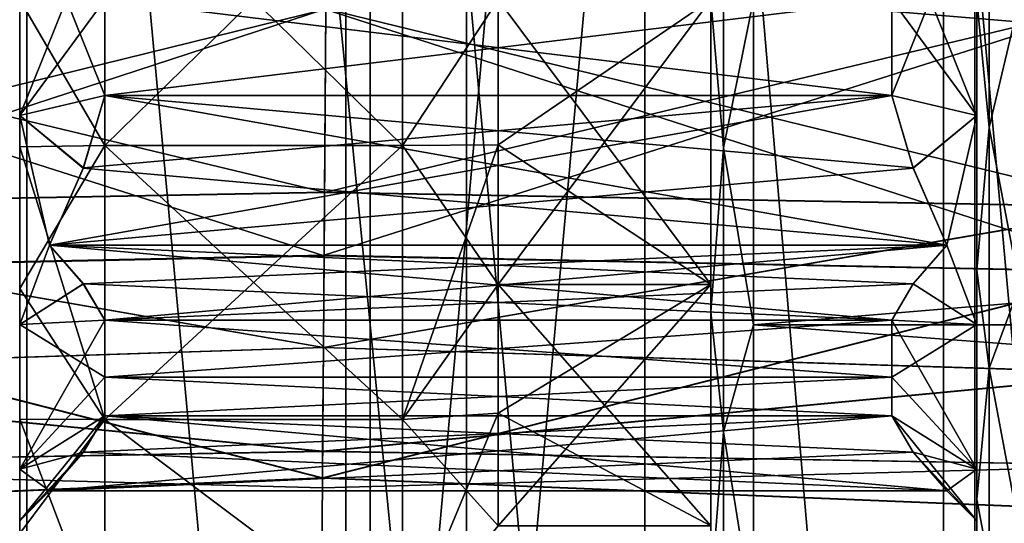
# Model space of a CAD drawing. Header units: millimetres. Extents: x -682 to 137, y -14 to 967.
# Tile 164 of 256: x -384 to -375, y 16 to 21. Entities that reach past the tile are written whole.
import ezdxf

# ---------------------------------------------------------------- set-up
doc = ezdxf.new("R2010")
doc.units = ezdxf.units.MM
doc.header["$LTSCALE"] = 65.185185
for name, color, linetype in [('3833', 7, 'CONTINUOUS'), ('3834', 7, 'CONTINUOUS'), ('3835', 7, 'CONTINUOUS'), ('3836', 7, 'CONTINUOUS'), ('3866', 7, 'CONTINUOUS'), ('3867', 7, 'CONTINUOUS'), ('3868', 7, 'CONTINUOUS'), ('3869', 7, 'CONTINUOUS'), ('3870', 7, 'CONTINUOUS'), ('3871', 7, 'CONTINUOUS'), ('3873', 7, 'CONTINUOUS'), ('3874', 7, 'CONTINUOUS'), ('3875', 7, 'CONTINUOUS'), ('3877', 7, 'CONTINUOUS'), ('3878', 7, 'CONTINUOUS'), ('3879', 7, 'CONTINUOUS'), ('3880', 7, 'CONTINUOUS'), ('3881', 7, 'CONTINUOUS'), ('3882', 7, 'CONTINUOUS'), ('3883', 7, 'CONTINUOUS'), ('3884', 7, 'CONTINUOUS'), ('3887', 7, 'CONTINUOUS'), ('3888', 7, 'CONTINUOUS'), ('3889', 7, 'CONTINUOUS'), ('3890', 7, 'CONTINUOUS'), ('3891', 7, 'CONTINUOUS'), ('3892', 7, 'CONTINUOUS'), ('3893', 7, 'CONTINUOUS'), ('3896', 7, 'CONTINUOUS'), ('3897', 7, 'CONTINUOUS'), ('3898', 7, 'CONTINUOUS'), ('3956', 7, 'CONTINUOUS'), ('3959', 7, 'CONTINUOUS'), ('3960', 7, 'CONTINUOUS'), ('3961', 7, 'CONTINUOUS'), ('4566', 7, 'CONTINUOUS'), ('4567', 7, 'CONTINUOUS')]:
    doc.layers.add(name, color=color, linetype=linetype)

msp = doc.modelspace()

# ---------------------------------------------------------------- linework, layer by layer
at = {"layer": '3833', "color": 7, "linetype": 'CONTINUOUS', "true_color": 0x96918c}
for points in [[(-380.9324, 1, -37.4223), (-387.0213, 1, -39.9444), (-387.021, 66.8, -39.9443), (-380.9324, 1, -37.4223)], [(-380.9321, 66.8, -37.4221), (-380.9324, 1, -37.4223), (-387.021, 66.8, -39.9443), (-380.9321, 66.8, -37.4221)], [(-375.313, 1, -33.9787), (-380.9324, 1, -37.4223), (-380.9321, 66.8, -37.4221), (-375.313, 1, -33.9787)], [(-375.3126, 66.8, -33.9784), (-375.313, 1, -33.9787), (-380.9321, 66.8, -37.4221), (-375.3126, 66.8, -33.9784)], [(-370.3015, 1, -29.6985), (-375.313, 1, -33.9787), (-375.3126, 66.8, -33.9784), (-370.3015, 1, -29.6985)], [(-370.3011, 66.8, -29.6981), (-370.3015, 1, -29.6985), (-375.3126, 66.8, -33.9784), (-370.3011, 66.8, -29.6981)]]:
    msp.add_3dface(points, dxfattribs=at)
at = {"layer": '3834', "color": 7, "linetype": 'CONTINUOUS', "true_color": 0x96918c}
for points in [[(-387.0213, 1, 39.9444), (-380.9324, 1, 37.4223), (-387.021, 66.8, 39.9443), (-387.0213, 1, 39.9444)], [(-387.021, 66.8, 39.9443), (-380.9324, 1, 37.4223), (-380.9321, 66.8, 37.4221), (-387.021, 66.8, 39.9443)], [(-380.9324, 1, 37.4223), (-375.313, 1, 33.9787), (-380.9321, 66.8, 37.4221), (-380.9324, 1, 37.4223)], [(-380.9321, 66.8, 37.4221), (-375.313, 1, 33.9787), (-375.3126, 66.8, 33.9784), (-380.9321, 66.8, 37.4221)], [(-375.313, 1, 33.9787), (-370.3015, 1, 29.6985), (-375.3126, 66.8, 33.9784), (-375.313, 1, 33.9787)], [(-375.3126, 66.8, 33.9784), (-370.3015, 1, 29.6985), (-370.3011, 66.8, 29.6981), (-375.3126, 66.8, 33.9784)]]:
    msp.add_3dface(points, dxfattribs=at)
at = {"layer": '3835', "color": 7, "linetype": 'CONTINUOUS', "true_color": 0x96918c}
for points in [[(-383.9322, 3, -36.6309), (-390.1804, 66.8, -38.776), (-390.1806, 3, -38.776), (-383.9322, 3, -36.6309)], [(-383.9319, 66.8, -36.6308), (-390.1804, 66.8, -38.776), (-383.9322, 3, -36.6309), (-383.9319, 66.8, -36.6308)], [(-378.1221, 3, -33.4867), (-383.9319, 66.8, -36.6308), (-383.9322, 3, -36.6309), (-378.1221, 3, -33.4867)], [(-378.1217, 66.8, -33.4864), (-383.9319, 66.8, -36.6308), (-378.1221, 3, -33.4867), (-378.1217, 66.8, -33.4864)], [(-372.9087, 3, -29.429), (-378.1217, 66.8, -33.4864), (-378.1221, 3, -33.4867), (-372.9087, 3, -29.429)], [(-372.9084, 66.8, -29.4286), (-378.1217, 66.8, -33.4864), (-372.9087, 3, -29.429), (-372.9084, 66.8, -29.4286)]]:
    msp.add_3dface(points, dxfattribs=at)
at = {"layer": '3836', "color": 7, "linetype": 'CONTINUOUS', "true_color": 0x96918c}
for points in [[(-390.1806, 3, 38.776), (-390.1804, 66.8, 38.776), (-383.9322, 3, 36.6309), (-390.1806, 3, 38.776)], [(-390.1804, 66.8, 38.776), (-383.9319, 66.8, 36.6308), (-383.9322, 3, 36.6309), (-390.1804, 66.8, 38.776)], [(-383.9322, 3, 36.6309), (-383.9319, 66.8, 36.6308), (-378.1221, 3, 33.4867), (-383.9322, 3, 36.6309)], [(-383.9319, 66.8, 36.6308), (-378.1217, 66.8, 33.4864), (-378.1221, 3, 33.4867), (-383.9319, 66.8, 36.6308)], [(-378.1221, 3, 33.4867), (-378.1217, 66.8, 33.4864), (-372.9087, 3, 29.429), (-378.1221, 3, 33.4867)], [(-378.1217, 66.8, 33.4864), (-372.9084, 66.8, 29.4286), (-372.9087, 3, 29.429), (-378.1217, 66.8, 33.4864)]]:
    msp.add_3dface(points, dxfattribs=at)
at = {"layer": '3866', "color": 7, "linetype": 'CONTINUOUS', "true_color": 0x96918c}
for points in [[(-377.1, 21, 9.9), (-377.1, 17.9407, 9.4155), (-340.4, 21, 9.9), (-377.1, 21, 9.9)], [(-340.4, 21, 9.9), (-377.1, 17.9407, 9.4155), (-340.4, 17.9407, 9.4155), (-340.4, 21, 9.9)], [(-377.1, 17.9407, 9.4155), (-377.1, 15.1809, 8.0093), (-340.4, 17.9407, 9.4155), (-377.1, 17.9407, 9.4155)], [(-340.4, 17.9407, 9.4155), (-377.1, 15.1809, 8.0093), (-340.4, 15.1809, 8.0093), (-340.4, 17.9407, 9.4155)]]:
    msp.add_3dface(points, dxfattribs=at)
at = {"layer": '3867', "color": 7, "linetype": 'CONTINUOUS', "true_color": 0x96918c}
for points in [[(-377.5, 26.5841, 7.6856), (-377.5, 21, 7), (-377.5, 15.416, 7.6856), (-377.5, 26.5841, 7.6856)], [(-377.5, 23.9356, 9.035), (-377.5, 26.5841, 7.6856), (-377.5, 15.416, 7.6856), (-377.5, 23.9356, 9.035)], [(-377.5, 15.4159, -7.6856), (-377.5, 21, -7), (-377.5, 26.584, -7.6856), (-377.5, 15.4159, -7.6856)], [(-377.5, 18.0644, -9.035), (-377.5, 15.4159, -7.6856), (-377.5, 26.584, -7.6856), (-377.5, 18.0644, -9.035)], [(-377.5, 23.9356, -9.0351), (-377.5, 18.0644, -9.035), (-377.5, 26.584, -7.6856), (-377.5, 23.9356, -9.0351)], [(-377.5, 21, -9.5), (-377.5, 18.0644, -9.035), (-377.5, 23.9356, -9.0351), (-377.5, 21, -9.5)], [(-377.5, 21, 9.5), (-377.5, 23.9356, 9.035), (-377.5, 18.0644, 9.0351), (-377.5, 21, 9.5)], [(-377.5, 18.0644, 9.0351), (-377.5, 23.9356, 9.035), (-377.5, 15.416, 7.6856), (-377.5, 18.0644, 9.0351)], [(-377.5, 18.3218, -6.4673), (-377.5, 21, -7), (-377.5, 13.3141, -5.5837), (-377.5, 18.3218, -6.4673)], [(-377.5, 13.3141, -5.5837), (-377.5, 21, -7), (-377.5, 15.4159, -7.6856), (-377.5, 13.3141, -5.5837)], [(-377.5, 21, 7), (-377.5, 18.3218, 6.4673), (-377.5, 15.416, 7.6856), (-377.5, 21, 7)], [(-377.5, 16.0504, -4.9496), (-377.5, 18.3218, -6.4673), (-377.5, 13.3141, -5.5837), (-377.5, 16.0504, -4.9496)], [(-377.5, 18.3218, 6.4673), (-377.5, 16.0504, 4.9496), (-377.5, 13.3142, 5.5838), (-377.5, 18.3218, 6.4673)], [(-377.5, 15.416, 7.6856), (-377.5, 18.3218, 6.4673), (-377.5, 13.3142, 5.5838), (-377.5, 15.416, 7.6856)]]:
    msp.add_3dface(points, dxfattribs=at)
at = {"layer": '3868', "color": 7, "linetype": 'CONTINUOUS', "true_color": 0x96918c}
for points in [[(-380.4, 19.6282, 7.78), (-380.4, 22.3718, 7.78), (-383.2, 19.6282, 7.78), (-380.4, 19.6282, 7.78)], [(-383.2, 19.6282, 7.78), (-380.4, 22.3718, 7.78), (-383.2, 22.3718, 7.78), (-383.2, 19.6282, 7.78)], [(-380.4, 17.05, 6.8416), (-380.4, 19.6282, 7.78), (-383.2, 17.05, 6.8416), (-380.4, 17.05, 6.8416)], [(-383.2, 17.05, 6.8416), (-380.4, 19.6282, 7.78), (-383.2, 19.6282, 7.78), (-383.2, 17.05, 6.8416)], [(-380.4, 14.9482, 5.078), (-380.4, 17.05, 6.8416), (-383.2, 17.05, 6.8416), (-380.4, 14.9482, 5.078)], [(-383.2, 14.9482, 5.078), (-380.4, 14.9482, 5.078), (-383.2, 17.05, 6.8416), (-383.2, 14.9482, 5.078)]]:
    msp.add_3dface(points, dxfattribs=at)
at = {"layer": '3869', "color": 7, "linetype": 'CONTINUOUS', "true_color": 0x96918c}
for points in [[(-384, 24.9443, 5.9035), (-384, 26.0205, 5.0202), (-384, 17.0557, 5.9035), (-384, 24.9443, 5.9035)], [(-384, 17.0557, 5.9035), (-384, 26.0205, 5.0202), (-384, 15.9795, 5.0202), (-384, 17.0557, 5.9035)], [(-384, 15.9795, 5.0202), (-384, 26.0205, 5.0202), (-384, 22.0908, 4.777), (-384, 15.9795, 5.0202)], [(-384, 24.9443, -5.9035), (-384, 15.9795, -5.0202), (-384, 26.0205, -5.0202), (-384, 24.9443, -5.9035)], [(-384, 26.0205, -5.0202), (-384, 15.9795, -5.0202), (-384, 19.9092, -4.777), (-384, 26.0205, -5.0202)], [(-384, 22.0908, -4.777), (-384, 26.0205, -5.0202), (-384, 19.9092, -4.777), (-384, 22.0908, -4.777)], [(-384, 23.7166, 6.5597), (-384, 24.9443, 5.9035), (-384, 18.2834, 6.5597), (-384, 23.7166, 6.5597)], [(-384, 18.2834, 6.5597), (-384, 24.9443, 5.9035), (-384, 17.0557, 5.9035), (-384, 18.2834, 6.5597)], [(-384, 17.0557, -5.9035), (-384, 15.9795, -5.0202), (-384, 24.9443, -5.9035), (-384, 17.0557, -5.9035)], [(-384, 23.7166, -6.5597), (-384, 17.0557, -5.9035), (-384, 24.9443, -5.9035), (-384, 23.7166, -6.5597)], [(-384, 22.3847, 6.9636), (-384, 23.7166, 6.5597), (-384, 19.6153, 6.9636), (-384, 22.3847, 6.9636)], [(-384, 19.6153, 6.9636), (-384, 23.7166, 6.5597), (-384, 18.2834, 6.5597), (-384, 19.6153, 6.9636)], [(-384, 18.2834, -6.5597), (-384, 17.0557, -5.9035), (-384, 23.7166, -6.5597), (-384, 18.2834, -6.5597)], [(-384, 22.3847, -6.9636), (-384, 18.2834, -6.5597), (-384, 23.7166, -6.5597), (-384, 22.3847, -6.9636)], [(-384, 21, 7.1), (-384, 22.3847, 6.9636), (-384, 19.6153, 6.9636), (-384, 21, 7.1)], [(-384, 19.6153, -6.9636), (-384, 18.2834, -6.5597), (-384, 22.3847, -6.9636), (-384, 19.6153, -6.9636)], [(-384, 21, -7.1), (-384, 19.6153, -6.9636), (-384, 22.3847, -6.9636), (-384, 21, -7.1)], [(-384, 19.9092, 4.777), (-384, 15.9795, 5.0202), (-384, 22.0908, 4.777), (-384, 19.9092, 4.777)], [(-384, 15.0964, 3.944), (-384, 15.9795, 5.0202), (-384, 19.9092, 4.777), (-384, 15.0964, 3.944)], [(-384, 17.9452, 3.8312), (-384, 15.0964, 3.944), (-384, 19.9092, 4.777), (-384, 17.9452, 3.8312)], [(-384, 15.9795, -5.0202), (-384, 15.0964, -3.944), (-384, 19.9092, -4.777), (-384, 15.9795, -5.0202)], [(-384, 19.9092, -4.777), (-384, 15.0964, -3.944), (-384, 17.9452, -3.8312), (-384, 19.9092, -4.777)], [(-384, 14.4402, 2.7163), (-384, 15.0964, 3.944), (-384, 17.9452, 3.8312), (-384, 14.4402, 2.7163)], [(-384, 16.5852, 2.1257), (-384, 14.4402, 2.7163), (-384, 17.9452, 3.8312), (-384, 16.5852, 2.1257)], [(-384, 15.0964, -3.944), (-384, 14.4402, -2.7163), (-384, 17.9452, -3.8312), (-384, 15.0964, -3.944)], [(-384, 17.9452, -3.8312), (-384, 14.4402, -2.7163), (-384, 16.5852, -2.1257), (-384, 17.9452, -3.8312)], [(-384, 14.0363, 1.3845), (-384, 14.4402, 2.7163), (-384, 16.5852, 2.1257), (-384, 14.0363, 1.3845)], [(-384, 16.1), (-384, 14.0363, 1.3845), (-384, 16.5852, 2.1257), (-384, 16.1)], [(-384, 14.0363, -1.3845), (-384, 13.9), (-384, 16.5852, -2.1257), (-384, 14.0363, -1.3845)], [(-384, 13.9), (-384, 16.1), (-384, 16.5852, -2.1257), (-384, 13.9)], [(-384, 14.4402, -2.7163), (-384, 14.0363, -1.3845), (-384, 16.5852, -2.1257), (-384, 14.4402, -2.7163)], [(-384, 13.9), (-384, 14.0363, 1.3845), (-384, 16.1), (-384, 13.9)]]:
    msp.add_3dface(points, dxfattribs=at)
at = {"layer": '3870', "color": 7, "linetype": 'CONTINUOUS', "true_color": 0x96918c}
for points in [[(-383.2, 20.1, 4), (-383.2, 21, 4.1), (-375.8, 20.1, 4), (-383.2, 20.1, 4)], [(-375.8, 20.1, 4), (-383.2, 21, 4.1), (-375.8, 21, 4.1), (-375.8, 20.1, 4)], [(-383.2, 17.4493, 2.05), (-383.2, 17.9859, 2.7794), (-375.8, 17.4493, 2.05), (-383.2, 17.4493, 2.05)], [(-375.8, 17.4493, 2.05), (-383.2, 17.9859, 2.7794), (-375.8, 17.9859, 2.7794), (-375.8, 17.4493, 2.05)], [(-383.2, 17.0859, 1.2206), (-383.2, 17.4493, 2.05), (-375.8, 17.0859, 1.2206), (-383.2, 17.0859, 1.2206)], [(-375.8, 17.0859, 1.2206), (-383.2, 17.4493, 2.05), (-375.8, 17.4493, 2.05), (-375.8, 17.0859, 1.2206)]]:
    msp.add_3dface(points, dxfattribs=at)
at = {"layer": '3871', "color": 7, "linetype": 'CONTINUOUS', "true_color": 0x96918c}
for points in [[(-375, 19.9092, 4.777), (-375, 22.0908, 4.777), (-375, 23.5443, 6.1439), (-375, 19.9092, 4.777)], [(-375, 18.4557, 6.1439), (-375, 19.9092, 4.777), (-375, 23.5443, 6.1439), (-375, 18.4557, 6.1439)], [(-375, 23.5443, -6.1439), (-375, 22.0908, -4.777), (-375, 18.4557, -6.1439), (-375, 23.5443, -6.1439)], [(-375, 21, -6.65), (-375, 23.5443, -6.1439), (-375, 18.4557, -6.1439), (-375, 21, -6.65)], [(-375, 21, 6.65), (-375, 18.4557, 6.1439), (-375, 23.5443, 6.1439), (-375, 21, 6.65)], [(-375, 22.0908, -4.777), (-375, 19.9092, -4.777), (-375, 18.4557, -6.1439), (-375, 22.0908, -4.777)], [(-375, 17.9453, 3.8312), (-375, 19.9092, 4.777), (-375, 16.2978, 4.7021), (-375, 17.9453, 3.8312)], [(-375, 16.2978, 4.7021), (-375, 19.9092, 4.777), (-375, 18.4557, 6.1439), (-375, 16.2978, 4.7021)], [(-375, 19.9092, -4.777), (-375, 17.9452, -3.8312), (-375, 16.2978, -4.7021), (-375, 19.9092, -4.777)], [(-375, 18.4557, -6.1439), (-375, 19.9092, -4.777), (-375, 16.2978, -4.7021), (-375, 18.4557, -6.1439)], [(-375, 16.5852, 2.1257), (-375, 17.9453, 3.8312), (-375, 14.856, 2.5442), (-375, 16.5852, 2.1257)], [(-375, 14.856, 2.5442), (-375, 17.9453, 3.8312), (-375, 16.2978, 4.7021), (-375, 14.856, 2.5442)], [(-375, 17.9452, -3.8312), (-375, 16.5852, -2.1257), (-375, 14.8561, -2.5443), (-375, 17.9452, -3.8312)], [(-375, 16.2978, -4.7021), (-375, 17.9452, -3.8312), (-375, 14.8561, -2.5443), (-375, 16.2978, -4.7021)], [(-375, 16.1), (-375, 16.5852, 2.1257), (-375, 14.35), (-375, 16.1)], [(-375, 14.35), (-375, 16.5852, 2.1257), (-375, 14.856, 2.5442), (-375, 14.35)], [(-375, 16.5852, -2.1257), (-375, 16.1), (-375, 14.8561, -2.5443), (-375, 16.5852, -2.1257)], [(-375, 14.8561, -2.5443), (-375, 16.1), (-375, 14.35), (-375, 14.8561, -2.5443)]]:
    msp.add_3dface(points, dxfattribs=at)
at = {"layer": '3873', "color": 7, "linetype": 'CONTINUOUS', "true_color": 0x96918c}
for points in [[(-377.1, 17.9407, -9.4155), (-377.1, 21, -9.9), (-340.4, 17.9407, -9.4155), (-377.1, 17.9407, -9.4155)], [(-340.4, 17.9407, -9.4155), (-377.1, 21, -9.9), (-340.4, 21, -9.9), (-340.4, 17.9407, -9.4155)], [(-377.1, 15.1809, -8.0093), (-377.1, 17.9407, -9.4155), (-340.4, 15.1809, -8.0093), (-377.1, 15.1809, -8.0093)], [(-340.4, 15.1809, -8.0093), (-377.1, 17.9407, -9.4155), (-340.4, 17.9407, -9.4155), (-340.4, 15.1809, -8.0093)]]:
    msp.add_3dface(points, dxfattribs=at)
at = {"layer": '3874', "color": 7, "linetype": 'CONTINUOUS', "true_color": 0x96918c}
for points in [[(-380.4, 22.3718, -7.78), (-380.4, 19.6282, -7.78), (-383.2, 22.3718, -7.78), (-380.4, 22.3718, -7.78)], [(-383.2, 22.3718, -7.78), (-380.4, 19.6282, -7.78), (-383.2, 19.6282, -7.78), (-383.2, 22.3718, -7.78)], [(-380.4, 19.6282, -7.78), (-380.4, 17.05, -6.8416), (-383.2, 19.6282, -7.78), (-380.4, 19.6282, -7.78)], [(-383.2, 19.6282, -7.78), (-380.4, 17.05, -6.8416), (-383.2, 17.05, -6.8416), (-383.2, 19.6282, -7.78)], [(-380.4, 17.05, -6.8416), (-380.4, 14.9482, -5.078), (-383.2, 17.05, -6.8416), (-380.4, 17.05, -6.8416)], [(-383.2, 17.05, -6.8416), (-380.4, 14.9482, -5.078), (-383.2, 14.9482, -5.078), (-383.2, 17.05, -6.8416)]]:
    msp.add_3dface(points, dxfattribs=at)
at = {"layer": '3875', "color": 7, "linetype": 'CONTINUOUS', "true_color": 0x96918c}
for points in [[(-383.2, 21, -4.1), (-383.2, 20.1, -4), (-375.8, 21, -4.1), (-383.2, 21, -4.1)], [(-375.8, 21, -4.1), (-383.2, 20.1, -4), (-375.8, 20.1, -4), (-375.8, 21, -4.1)], [(-383.2, 17.9859, -2.7794), (-383.2, 17.4493, -2.05), (-375.8, 17.9859, -2.7794), (-383.2, 17.9859, -2.7794)], [(-375.8, 17.9859, -2.7794), (-383.2, 17.4493, -2.05), (-375.8, 17.4493, -2.05), (-375.8, 17.9859, -2.7794)], [(-383.2, 17.4493, -2.05), (-383.2, 17.0859, -1.2206), (-375.8, 17.4493, -2.05), (-383.2, 17.4493, -2.05)], [(-375.8, 17.4493, -2.05), (-383.2, 17.0859, -1.2206), (-375.8, 17.0859, -1.2206), (-375.8, 17.4493, -2.05)]]:
    msp.add_3dface(points, dxfattribs=at)
at = {"layer": '3877', "color": 7, "linetype": 'CONTINUOUS', "true_color": 0x96918c}
for points in [[(-377.5, 18.3218, 6.4673), (-377.5, 21, 7), (-379.5, 18.3212, 6.4672), (-377.5, 18.3218, 6.4673)], [(-379.5, 18.3212, 6.4672), (-377.5, 21, 7), (-379.5, 19.6344, 6.8655), (-379.5, 18.3212, 6.4672)], [(-379.5, 19.6344, 6.8655), (-377.5, 21, 7), (-379.5, 21, 7), (-379.5, 19.6344, 6.8655)], [(-377.5, 16.0504, 4.9496), (-377.5, 18.3218, 6.4673), (-379.5, 16.0503, 4.9497), (-377.5, 16.0504, 4.9496)], [(-379.5, 16.0503, 4.9497), (-377.5, 18.3218, 6.4673), (-379.5, 17.111, 5.8203), (-379.5, 16.0503, 4.9497)], [(-379.5, 17.111, 5.8203), (-377.5, 18.3218, 6.4673), (-379.5, 18.3212, 6.4672), (-379.5, 17.111, 5.8203)]]:
    msp.add_3dface(points, dxfattribs=at)
at = {"layer": '3878', "color": 7, "linetype": 'CONTINUOUS', "true_color": 0x96918c}
for points in [[(-380.4, 19.6282, 7.78), (-379.5, 21, 7), (-380.4, 22.3718, 7.78), (-380.4, 19.6282, 7.78)], [(-379.5, 19.6344, 6.8655), (-379.5, 21, 7), (-380.4, 19.6282, 7.78), (-379.5, 19.6344, 6.8655)], [(-379.5, 18.3212, 6.4672), (-379.5, 19.6344, 6.8655), (-380.4, 17.05, 6.8416), (-379.5, 18.3212, 6.4672)], [(-380.4, 17.05, 6.8416), (-379.5, 19.6344, 6.8655), (-380.4, 19.6282, 7.78), (-380.4, 17.05, 6.8416)], [(-379.5, 17.111, 5.8203), (-379.5, 18.3212, 6.4672), (-380.4, 17.05, 6.8416), (-379.5, 17.111, 5.8203)], [(-379.5, 16.0503, 4.9497), (-379.5, 17.111, 5.8203), (-380.4, 14.9482, 5.078), (-379.5, 16.0503, 4.9497)], [(-380.4, 14.9482, 5.078), (-379.5, 17.111, 5.8203), (-380.4, 17.05, 6.8416), (-380.4, 14.9482, 5.078)]]:
    msp.add_3dface(points, dxfattribs=at)
at = {"layer": '3879', "color": 7, "linetype": 'CONTINUOUS', "true_color": 0x96918c}
for points in [[(-377.5, 21, -7), (-377.5, 18.3218, -6.4673), (-379.5, 21, -7), (-377.5, 21, -7)], [(-379.5, 21, -7), (-377.5, 18.3218, -6.4673), (-379.5, 19.6344, -6.8655), (-379.5, 21, -7)], [(-379.5, 19.6344, -6.8655), (-377.5, 18.3218, -6.4673), (-379.5, 18.3212, -6.4672), (-379.5, 19.6344, -6.8655)], [(-377.5, 18.3218, -6.4673), (-377.5, 16.0504, -4.9496), (-379.5, 18.3212, -6.4672), (-377.5, 18.3218, -6.4673)], [(-379.5, 18.3212, -6.4672), (-377.5, 16.0504, -4.9496), (-379.5, 17.111, -5.8203), (-379.5, 18.3212, -6.4672)], [(-379.5, 17.111, -5.8203), (-377.5, 16.0504, -4.9496), (-379.5, 16.0503, -4.9497), (-379.5, 17.111, -5.8203)]]:
    msp.add_3dface(points, dxfattribs=at)
at = {"layer": '3880', "color": 7, "linetype": 'CONTINUOUS', "true_color": 0x96918c}
for points in [[(-380.4, 22.3718, -7.78), (-379.5, 21, -7), (-380.4, 19.6282, -7.78), (-380.4, 22.3718, -7.78)], [(-379.5, 21, -7), (-379.5, 19.6344, -6.8655), (-380.4, 19.6282, -7.78), (-379.5, 21, -7)], [(-379.5, 19.6344, -6.8655), (-379.5, 18.3212, -6.4672), (-380.4, 19.6282, -7.78), (-379.5, 19.6344, -6.8655)], [(-380.4, 19.6282, -7.78), (-379.5, 18.3212, -6.4672), (-380.4, 17.05, -6.8416), (-380.4, 19.6282, -7.78)], [(-379.5, 18.3212, -6.4672), (-379.5, 17.111, -5.8203), (-380.4, 17.05, -6.8416), (-379.5, 18.3212, -6.4672)], [(-379.5, 17.111, -5.8203), (-379.5, 16.0503, -4.9497), (-380.4, 17.05, -6.8416), (-379.5, 17.111, -5.8203)], [(-380.4, 17.05, -6.8416), (-379.5, 16.0503, -4.9497), (-380.4, 14.9482, -5.078), (-380.4, 17.05, -6.8416)]]:
    msp.add_3dface(points, dxfattribs=at)
at = {"layer": '3881', "color": 7, "linetype": 'CONTINUOUS', "true_color": 0x96918c}
for points in [[(-383.2, 19.6282, 7.78), (-383.2, 22.3718, 7.78), (-384, 21, 7.1), (-383.2, 19.6282, 7.78)], [(-383.2, 19.6282, 7.78), (-384, 21, 7.1), (-384, 19.6153, 6.9636), (-383.2, 19.6282, 7.78)], [(-383.2, 17.05, 6.8416), (-383.2, 19.6282, 7.78), (-384, 18.2834, 6.5597), (-383.2, 17.05, 6.8416)], [(-383.2, 19.6282, 7.78), (-384, 19.6153, 6.9636), (-384, 18.2834, 6.5597), (-383.2, 19.6282, 7.78)], [(-383.2, 17.05, 6.8416), (-384, 18.2834, 6.5597), (-384, 17.0557, 5.9035), (-383.2, 17.05, 6.8416)], [(-383.2, 17.05, 6.8416), (-384, 17.0557, 5.9035), (-384, 15.9795, 5.0202), (-383.2, 17.05, 6.8416)], [(-383.2, 14.9482, 5.078), (-383.2, 17.05, 6.8416), (-384, 15.9795, 5.0202), (-383.2, 14.9482, 5.078)]]:
    msp.add_3dface(points, dxfattribs=at)
at = {"layer": '3882', "color": 7, "linetype": 'CONTINUOUS', "true_color": 0x96918c}
for points in [[(-384, 21, -7.1), (-383.2, 22.3718, -7.78), (-383.2, 19.6282, -7.78), (-384, 21, -7.1)], [(-384, 19.6153, -6.9636), (-384, 21, -7.1), (-383.2, 19.6282, -7.78), (-384, 19.6153, -6.9636)], [(-384, 19.6153, -6.9636), (-383.2, 19.6282, -7.78), (-383.2, 17.05, -6.8416), (-384, 19.6153, -6.9636)], [(-384, 18.2834, -6.5597), (-384, 19.6153, -6.9636), (-383.2, 17.05, -6.8416), (-384, 18.2834, -6.5597)], [(-384, 17.0557, -5.9035), (-384, 18.2834, -6.5597), (-383.2, 17.05, -6.8416), (-384, 17.0557, -5.9035)], [(-384, 15.9795, -5.0202), (-384, 17.0557, -5.9035), (-383.2, 14.9482, -5.078), (-384, 15.9795, -5.0202)], [(-384, 17.0557, -5.9035), (-383.2, 17.05, -6.8416), (-383.2, 14.9482, -5.078), (-384, 17.0557, -5.9035)]]:
    msp.add_3dface(points, dxfattribs=at)
at = {"layer": '3883', "color": 7, "linetype": 'CONTINUOUS', "true_color": 0x96918c}
for points in [[(-375, 21, -6.65), (-374.8828, 19.7961, -6.8275), (-374.8828, 22.2039, -6.8275), (-375, 21, -6.65)], [(-374.8828, 19.7961, -6.8275), (-374.6, 21, -7.05), (-374.8828, 22.2039, -6.8275), (-374.8828, 19.7961, -6.8275)], [(-375, 21, -6.65), (-375, 18.4557, -6.1439), (-374.8828, 19.7961, -6.8275), (-375, 21, -6.65)], [(-374.6, 18.3021, -6.5134), (-374.6, 21, -7.05), (-374.8828, 19.7961, -6.8275), (-374.6, 18.3021, -6.5134)], [(-375, 18.4557, -6.1439), (-374.8828, 17.5336, -6.004), (-374.8828, 19.7961, -6.8275), (-375, 18.4557, -6.1439)], [(-374.8828, 17.5336, -6.004), (-374.6, 18.3021, -6.5134), (-374.8828, 19.7961, -6.8275), (-374.8828, 17.5336, -6.004)], [(-375, 18.4557, -6.1439), (-375, 16.2978, -4.7021), (-374.8828, 17.5336, -6.004), (-375, 18.4557, -6.1439)], [(-374.6, 16.0149, -4.9851), (-374.6, 18.3021, -6.5134), (-374.8828, 17.5336, -6.004), (-374.6, 16.0149, -4.9851)], [(-375, 16.2978, -4.7021), (-374.8828, 15.6891, -4.4563), (-374.8828, 17.5336, -6.004), (-375, 16.2978, -4.7021)], [(-374.8828, 15.6891, -4.4563), (-374.6, 16.0149, -4.9851), (-374.8828, 17.5336, -6.004), (-374.8828, 15.6891, -4.4563)], [(-375, 16.2978, -4.7021), (-375, 14.8561, -2.5443), (-374.8828, 15.6891, -4.4563), (-375, 16.2978, -4.7021)]]:
    msp.add_3dface(points, dxfattribs=at)
at = {"layer": '3884', "color": 7, "linetype": 'CONTINUOUS', "true_color": 0x96918c}
for points in [[(-375, 21, 6.65), (-374.8828, 22.2039, 6.8275), (-374.8828, 19.7961, 6.8275), (-375, 21, 6.65)], [(-374.8828, 22.2039, 6.8275), (-374.6, 21, 7.05), (-374.8828, 19.7961, 6.8275), (-374.8828, 22.2039, 6.8275)], [(-375, 18.4557, 6.1439), (-375, 21, 6.65), (-374.8828, 19.7961, 6.8275), (-375, 18.4557, 6.1439)], [(-374.6, 21, 7.05), (-374.6, 18.3021, 6.5134), (-374.8828, 19.7961, 6.8275), (-374.6, 21, 7.05)], [(-375, 18.4557, 6.1439), (-374.8828, 19.7961, 6.8275), (-374.8828, 17.5336, 6.004), (-375, 18.4557, 6.1439)], [(-374.8828, 19.7961, 6.8275), (-374.6, 18.3021, 6.5134), (-374.8828, 17.5336, 6.004), (-374.8828, 19.7961, 6.8275)], [(-375, 16.2978, 4.7021), (-375, 18.4557, 6.1439), (-374.8828, 17.5336, 6.004), (-375, 16.2978, 4.7021)], [(-374.6, 18.3021, 6.5134), (-374.6, 16.0149, 4.9851), (-374.8828, 17.5336, 6.004), (-374.6, 18.3021, 6.5134)], [(-375, 16.2978, 4.7021), (-374.8828, 17.5336, 6.004), (-374.8828, 15.6891, 4.4563), (-375, 16.2978, 4.7021)], [(-374.8828, 17.5336, 6.004), (-374.6, 16.0149, 4.9851), (-374.8828, 15.6891, 4.4563), (-374.8828, 17.5336, 6.004)], [(-375, 14.856, 2.5442), (-375, 16.2978, 4.7021), (-374.8828, 15.6891, 4.4563), (-375, 14.856, 2.5442)]]:
    msp.add_3dface(points, dxfattribs=at)
at = {"layer": '3887', "color": 7, "linetype": 'CONTINUOUS', "true_color": 0x96918c}
for points in [[(-377.3828, 19.6078, -9.6833), (-377.5, 21, -9.5), (-377.3828, 22.3922, -9.6833), (-377.3828, 19.6078, -9.6833)], [(-377.1, 21, -9.9), (-377.3828, 19.6078, -9.6833), (-377.3828, 22.3922, -9.6833), (-377.1, 21, -9.9)], [(-377.5, 18.0644, -9.035), (-377.5, 21, -9.5), (-377.3828, 19.6078, -9.6833), (-377.5, 18.0644, -9.035)], [(-377.1, 21, -9.9), (-377.1, 17.9407, -9.4155), (-377.3828, 19.6078, -9.6833), (-377.1, 21, -9.9)], [(-377.3828, 16.9361, -8.8988), (-377.5, 18.0644, -9.035), (-377.3828, 19.6078, -9.6833), (-377.3828, 16.9361, -8.8988)], [(-377.1, 17.9407, -9.4155), (-377.3828, 16.9361, -8.8988), (-377.3828, 19.6078, -9.6833), (-377.1, 17.9407, -9.4155)], [(-377.5, 15.4159, -7.6856), (-377.5, 18.0644, -9.035), (-377.3828, 16.9361, -8.8988), (-377.5, 15.4159, -7.6856)], [(-377.1, 17.9407, -9.4155), (-377.1, 15.1809, -8.0093), (-377.3828, 16.9361, -8.8988), (-377.1, 17.9407, -9.4155)], [(-377.3828, 14.5936, -7.3934), (-377.5, 15.4159, -7.6856), (-377.3828, 16.9361, -8.8988), (-377.3828, 14.5936, -7.3934)], [(-377.1, 15.1809, -8.0093), (-377.3828, 14.5936, -7.3934), (-377.3828, 16.9361, -8.8988), (-377.1, 15.1809, -8.0093)]]:
    msp.add_3dface(points, dxfattribs=at)
at = {"layer": '3888', "color": 7, "linetype": 'CONTINUOUS', "true_color": 0x96918c}
for points in [[(-377.3828, 22.3922, 9.6833), (-377.5, 21, 9.5), (-377.3828, 19.6078, 9.6833), (-377.3828, 22.3922, 9.6833)], [(-377.1, 21, 9.9), (-377.3828, 22.3922, 9.6833), (-377.3828, 19.6078, 9.6833), (-377.1, 21, 9.9)], [(-377.5, 21, 9.5), (-377.5, 18.0644, 9.0351), (-377.3828, 19.6078, 9.6833), (-377.5, 21, 9.5)], [(-377.1, 17.9407, 9.4155), (-377.1, 21, 9.9), (-377.3828, 19.6078, 9.6833), (-377.1, 17.9407, 9.4155)], [(-377.3828, 19.6078, 9.6833), (-377.5, 18.0644, 9.0351), (-377.3828, 16.9361, 8.8988), (-377.3828, 19.6078, 9.6833)], [(-377.1, 17.9407, 9.4155), (-377.3828, 19.6078, 9.6833), (-377.3828, 16.9361, 8.8988), (-377.1, 17.9407, 9.4155)], [(-377.5, 18.0644, 9.0351), (-377.5, 15.416, 7.6856), (-377.3828, 16.9361, 8.8988), (-377.5, 18.0644, 9.0351)], [(-377.1, 15.1809, 8.0093), (-377.1, 17.9407, 9.4155), (-377.3828, 16.9361, 8.8988), (-377.1, 15.1809, 8.0093)], [(-377.3828, 16.9361, 8.8988), (-377.5, 15.416, 7.6856), (-377.3828, 14.5936, 7.3934), (-377.3828, 16.9361, 8.8988)], [(-377.1, 15.1809, 8.0093), (-377.3828, 16.9361, 8.8988), (-377.3828, 14.5936, 7.3934), (-377.1, 15.1809, 8.0093)]]:
    msp.add_3dface(points, dxfattribs=at)
at = {"layer": '3889', "color": 7, "linetype": 'CONTINUOUS', "true_color": 0x96918c}
for points in [[(-375.8, 21.9, 4), (-375, 22.0908, 4.777), (-375, 19.9092, 4.777), (-375.8, 21.9, 4)], [(-375.8, 21, 4.1), (-375.8, 21.9, 4), (-375, 19.9092, 4.777), (-375.8, 21, 4.1)], [(-375.8, 20.1, 4), (-375.8, 21, 4.1), (-375, 19.9092, 4.777), (-375.8, 20.1, 4)], [(-375.8, 20.1, 4), (-375, 19.9092, 4.777), (-375.5975, 19.4153, 4), (-375.8, 20.1, 4)], [(-375.5975, 19.4153, 4), (-375, 19.9092, 4.777), (-375.2812, 18.6906, 4), (-375.5975, 19.4153, 4)], [(-375, 19.9092, 4.777), (-375, 17.9453, 3.8312), (-375.2812, 18.6906, 4), (-375, 19.9092, 4.777)], [(-375.2812, 18.6906, 4), (-375, 17.9453, 3.8312), (-375.599, 18.3262, 3.3689), (-375.2812, 18.6906, 4)], [(-375, 17.9453, 3.8312), (-375.8, 17.9859, 2.7794), (-375.599, 18.3262, 3.3689), (-375, 17.9453, 3.8312)], [(-375.8, 17.4493, 2.05), (-375.8, 17.9859, 2.7794), (-375, 16.5852, 2.1257), (-375.8, 17.4493, 2.05)], [(-375.8, 17.9859, 2.7794), (-375, 17.9453, 3.8312), (-375, 16.5852, 2.1257), (-375.8, 17.9859, 2.7794)], [(-375.8, 17.0859, 1.2206), (-375.8, 17.4493, 2.05), (-375, 16.5852, 2.1257), (-375.8, 17.0859, 1.2206)], [(-375.8, 17.0859, 1.2206), (-375, 16.5852, 2.1257), (-375, 16.1), (-375.8, 17.0859, 1.2206)], [(-375.8, 17.0859, 1.2206), (-375, 16.1), (-375.5983, 16.7445, 0.6292), (-375.8, 17.0859, 1.2206)], [(-375, 16.1), (-375.2812, 16.3812), (-375.5983, 16.7445, 0.6292), (-375, 16.1)]]:
    msp.add_3dface(points, dxfattribs=at)
at = {"layer": '3890', "color": 7, "linetype": 'CONTINUOUS', "true_color": 0x96918c}
for points in [[(-375, 19.9092, -4.777), (-375, 22.0908, -4.777), (-375.8, 20.1, -4), (-375, 19.9092, -4.777)], [(-375, 22.0908, -4.777), (-375.8, 21, -4.1), (-375.8, 20.1, -4), (-375, 22.0908, -4.777)], [(-375, 19.9092, -4.777), (-375.8, 20.1, -4), (-375.599, 19.4194, -4), (-375, 19.9092, -4.777)], [(-375.2812, 18.6906, -4), (-375, 19.9092, -4.777), (-375.599, 19.4194, -4), (-375.2812, 18.6906, -4)], [(-375, 17.9452, -3.8312), (-375, 19.9092, -4.777), (-375.2812, 18.6906, -4), (-375, 17.9452, -3.8312)], [(-375.5975, 18.3283, -3.3724), (-375, 17.9452, -3.8312), (-375.2812, 18.6906, -4), (-375.5975, 18.3283, -3.3724)], [(-375.8, 17.9859, -2.7794), (-375, 17.9452, -3.8312), (-375.5975, 18.3283, -3.3724), (-375.8, 17.9859, -2.7794)], [(-375, 17.9452, -3.8312), (-375.8, 17.9859, -2.7794), (-375.8, 17.4493, -2.05), (-375, 17.9452, -3.8312)], [(-375, 16.5852, -2.1257), (-375, 17.9452, -3.8312), (-375.8, 17.4493, -2.05), (-375, 16.5852, -2.1257)], [(-375, 16.5852, -2.1257), (-375.8, 17.4493, -2.05), (-375.8, 17.0859, -1.2206), (-375, 16.5852, -2.1257)], [(-375, 16.5852, -2.1257), (-375.8, 17.0859, -1.2206), (-375.5991, 16.7456, -0.6312), (-375, 16.5852, -2.1257)], [(-375.2812, 16.3812), (-375, 16.5852, -2.1257), (-375.5991, 16.7456, -0.6312), (-375.2812, 16.3812)], [(-375, 16.1), (-375, 16.5852, -2.1257), (-375.2812, 16.3812), (-375, 16.1)]]:
    msp.add_3dface(points, dxfattribs=at)
at = {"layer": '3891', "color": 7, "linetype": 'CONTINUOUS', "true_color": 0x96918c}
for points in [[(-384, 22.0908, -4.777), (-384, 19.9092, -4.777), (-383.2, 21.9, -4), (-384, 22.0908, -4.777)], [(-384, 19.9092, -4.777), (-383.2, 21, -4.1), (-383.2, 21.9, -4), (-384, 19.9092, -4.777)], [(-384, 19.9092, -4.777), (-383.2, 20.1, -4), (-383.2, 21, -4.1), (-384, 19.9092, -4.777)], [(-383.2, 20.1, -4), (-384, 19.9092, -4.777), (-383.4025, 19.4153, -4), (-383.2, 20.1, -4)], [(-384, 19.9092, -4.777), (-384, 17.9452, -3.8312), (-383.7188, 18.6906, -4), (-384, 19.9092, -4.777)], [(-383.4025, 19.4153, -4), (-384, 19.9092, -4.777), (-383.7188, 18.6906, -4), (-383.4025, 19.4153, -4)], [(-383.7188, 18.6906, -4), (-384, 17.9452, -3.8312), (-383.401, 18.3262, -3.3689), (-383.7188, 18.6906, -4)], [(-384, 17.9452, -3.8312), (-383.2, 17.9859, -2.7794), (-383.401, 18.3262, -3.3689), (-384, 17.9452, -3.8312)], [(-384, 17.9452, -3.8312), (-384, 16.5852, -2.1257), (-383.2, 17.9859, -2.7794), (-384, 17.9452, -3.8312)], [(-384, 16.5852, -2.1257), (-383.2, 17.4493, -2.05), (-383.2, 17.9859, -2.7794), (-384, 16.5852, -2.1257)], [(-384, 16.5852, -2.1257), (-383.2, 17.0859, -1.2206), (-383.2, 17.4493, -2.05), (-384, 16.5852, -2.1257)], [(-384, 16.5852, -2.1257), (-384, 16.1), (-383.2, 17.0859, -1.2206), (-384, 16.5852, -2.1257)], [(-383.2, 17.0859, -1.2206), (-384, 16.1), (-383.4017, 16.7445, -0.6292), (-383.2, 17.0859, -1.2206)], [(-384, 16.1), (-383.7188, 16.3812), (-383.4017, 16.7445, -0.6292), (-384, 16.1)]]:
    msp.add_3dface(points, dxfattribs=at)
at = {"layer": '3892', "color": 7, "linetype": 'CONTINUOUS', "true_color": 0x96918c}
for points in [[(-384, 19.9092, 4.777), (-384, 22.0908, 4.777), (-383.2, 20.1, 4), (-384, 19.9092, 4.777)], [(-384, 22.0908, 4.777), (-383.2, 21, 4.1), (-383.2, 20.1, 4), (-384, 22.0908, 4.777)], [(-384, 19.9092, 4.777), (-383.2, 20.1, 4), (-383.401, 19.4194, 4), (-384, 19.9092, 4.777)], [(-384, 17.9452, 3.8312), (-384, 19.9092, 4.777), (-383.7188, 18.6906, 4), (-384, 17.9452, 3.8312)], [(-383.7188, 18.6906, 4), (-384, 19.9092, 4.777), (-383.401, 19.4194, 4), (-383.7188, 18.6906, 4)], [(-384, 17.9452, 3.8312), (-383.7188, 18.6906, 4), (-383.4025, 18.3283, 3.3724), (-384, 17.9452, 3.8312)], [(-383.2, 17.9859, 2.7794), (-384, 17.9452, 3.8312), (-383.4025, 18.3283, 3.3724), (-383.2, 17.9859, 2.7794)], [(-384, 17.9452, 3.8312), (-383.2, 17.9859, 2.7794), (-383.2, 17.4493, 2.05), (-384, 17.9452, 3.8312)], [(-384, 16.5852, 2.1257), (-384, 17.9452, 3.8312), (-383.2, 17.4493, 2.05), (-384, 16.5852, 2.1257)], [(-384, 16.5852, 2.1257), (-383.2, 17.4493, 2.05), (-383.2, 17.0859, 1.2206), (-384, 16.5852, 2.1257)], [(-384, 16.5852, 2.1257), (-383.2, 17.0859, 1.2206), (-383.4009, 16.7456, 0.6312), (-384, 16.5852, 2.1257)], [(-383.7188, 16.3812), (-384, 16.5852, 2.1257), (-383.4009, 16.7456, 0.6312), (-383.7188, 16.3812)], [(-384, 16.1), (-384, 16.5852, 2.1257), (-383.7188, 16.3812), (-384, 16.1)]]:
    msp.add_3dface(points, dxfattribs=at)
at = {"layer": '3893', "color": 7, "linetype": 'CONTINUOUS', "true_color": 0x96918c}
for points in [[(-375.8, 20.1, 4), (-375.5975, 19.4153, 4), (-383.7188, 18.6906, 4), (-375.8, 20.1, 4)], [(-375.8, 20.1, 4), (-383.7188, 18.6906, 4), (-383.401, 19.4194, 4), (-375.8, 20.1, 4)], [(-383.2, 20.1, 4), (-375.8, 20.1, 4), (-383.401, 19.4194, 4), (-383.2, 20.1, 4)], [(-375.5975, 19.4153, 4), (-375.2812, 18.6906, 4), (-383.7188, 18.6906, 4), (-375.5975, 19.4153, 4)]]:
    msp.add_3dface(points, dxfattribs=at)
at = {"layer": '3896', "color": 7, "linetype": 'CONTINUOUS', "true_color": 0x96918c}
for points in [[(-375.2812, 18.6906, -4), (-383.2, 20.1, -4), (-383.4025, 19.4153, -4), (-375.2812, 18.6906, -4)], [(-375.8, 20.1, -4), (-383.2, 20.1, -4), (-375.599, 19.4194, -4), (-375.8, 20.1, -4)], [(-383.2, 20.1, -4), (-375.2812, 18.6906, -4), (-375.599, 19.4194, -4), (-383.2, 20.1, -4)], [(-375.2812, 18.6906, -4), (-383.4025, 19.4153, -4), (-383.7188, 18.6906, -4), (-375.2812, 18.6906, -4)]]:
    msp.add_3dface(points, dxfattribs=at)
at = {"layer": '3897', "color": 7, "linetype": 'CONTINUOUS', "true_color": 0x96918c}
for points in [[(-375.8, 17.9859, -2.7794), (-375.5975, 18.3283, -3.3724), (-383.7188, 18.6906, -4), (-375.8, 17.9859, -2.7794)], [(-375.8, 17.9859, -2.7794), (-383.7188, 18.6906, -4), (-383.401, 18.3262, -3.3689), (-375.8, 17.9859, -2.7794)], [(-375.5975, 18.3283, -3.3724), (-375.2812, 18.6906, -4), (-383.7188, 18.6906, -4), (-375.5975, 18.3283, -3.3724)], [(-383.2, 17.9859, -2.7794), (-375.8, 17.9859, -2.7794), (-383.401, 18.3262, -3.3689), (-383.2, 17.9859, -2.7794)], [(-375.2812, 16.3812), (-383.2, 17.0859, -1.2206), (-383.4017, 16.7445, -0.6292), (-375.2812, 16.3812)], [(-375.8, 17.0859, -1.2206), (-383.2, 17.0859, -1.2206), (-375.5991, 16.7456, -0.6312), (-375.8, 17.0859, -1.2206)], [(-383.2, 17.0859, -1.2206), (-375.2812, 16.3812), (-375.5991, 16.7456, -0.6312), (-383.2, 17.0859, -1.2206)], [(-383.7188, 16.3812), (-375.2812, 16.3812), (-383.4017, 16.7445, -0.6292), (-383.7188, 16.3812)]]:
    msp.add_3dface(points, dxfattribs=at)
at = {"layer": '3898', "color": 7, "linetype": 'CONTINUOUS', "true_color": 0x96918c}
for points in [[(-383.7188, 18.6906, 4), (-375.2812, 18.6906, 4), (-383.4025, 18.3283, 3.3724), (-383.7188, 18.6906, 4)], [(-375.2812, 18.6906, 4), (-383.2, 17.9859, 2.7794), (-383.4025, 18.3283, 3.3724), (-375.2812, 18.6906, 4)], [(-383.2, 17.9859, 2.7794), (-375.2812, 18.6906, 4), (-375.599, 18.3262, 3.3689), (-383.2, 17.9859, 2.7794)], [(-375.8, 17.9859, 2.7794), (-383.2, 17.9859, 2.7794), (-375.599, 18.3262, 3.3689), (-375.8, 17.9859, 2.7794)], [(-375.8, 17.0859, 1.2206), (-375.5983, 16.7445, 0.6292), (-383.7188, 16.3812), (-375.8, 17.0859, 1.2206)], [(-375.8, 17.0859, 1.2206), (-383.7188, 16.3812), (-383.4009, 16.7456, 0.6312), (-375.8, 17.0859, 1.2206)], [(-383.2, 17.0859, 1.2206), (-375.8, 17.0859, 1.2206), (-383.4009, 16.7456, 0.6312), (-383.2, 17.0859, 1.2206)], [(-375.5983, 16.7445, 0.6292), (-375.2812, 16.3812), (-383.7188, 16.3812), (-375.5983, 16.7445, 0.6292)]]:
    msp.add_3dface(points, dxfattribs=at)
at = {"layer": '3956', "color": 7, "linetype": 'CONTINUOUS', "true_color": 0x96918c}
for points in [[(-386.8668, 72.5, 40.4199), (-380.7054, 72.5, 37.8678), (-386.8665, 8.7, 40.4198), (-386.8668, 72.5, 40.4199)], [(-386.8665, 8.7, 40.4198), (-380.7054, 72.5, 37.8678), (-380.7051, 8.7, 37.8676), (-386.8665, 8.7, 40.4198)], [(-380.7054, 72.5, 37.8678), (-375.0191, 72.5, 34.3832), (-380.7051, 8.7, 37.8676), (-380.7054, 72.5, 37.8678)], [(-380.7051, 8.7, 37.8676), (-375.0191, 72.5, 34.3832), (-375.0187, 8.7, 34.3829), (-380.7051, 8.7, 37.8676)], [(-375.0191, 72.5, 34.3832), (-369.948, 72.5, 30.052), (-375.0187, 8.7, 34.3829), (-375.0191, 72.5, 34.3832)], [(-375.0187, 8.7, 34.3829), (-369.948, 72.5, 30.052), (-369.9476, 8.7, 30.0517), (-375.0187, 8.7, 34.3829)]]:
    msp.add_3dface(points, dxfattribs=at)
at = {"layer": '3959', "color": 7, "linetype": 'CONTINUOUS', "true_color": 0x96918c}
for points in [[(-386.2487, 8.7, 42.322), (-379.7973, 8.7, 39.6497), (-386.2487, 74.5, 42.322), (-386.2487, 8.7, 42.322)], [(-386.2487, 74.5, 42.322), (-379.7973, 8.7, 39.6497), (-379.7974, 74.5, 39.6498), (-386.2487, 74.5, 42.322)], [(-379.7973, 8.7, 39.6497), (-373.8434, 8.7, 36.0011), (-379.7974, 74.5, 39.6498), (-379.7973, 8.7, 39.6497)], [(-379.7974, 74.5, 39.6498), (-373.8434, 8.7, 36.0011), (-373.8436, 74.5, 36.0013), (-379.7974, 74.5, 39.6498)]]:
    msp.add_3dface(points, dxfattribs=at)
at = {"layer": '3960', "color": 7, "linetype": 'CONTINUOUS', "true_color": 0x96918c}
for points in [[(-380.7054, 72.5, -37.8678), (-386.8668, 72.5, -40.4199), (-386.8665, 8.7, -40.4198), (-380.7054, 72.5, -37.8678)], [(-380.7051, 8.7, -37.8676), (-380.7054, 72.5, -37.8678), (-386.8665, 8.7, -40.4198), (-380.7051, 8.7, -37.8676)], [(-375.0191, 72.5, -34.3832), (-380.7054, 72.5, -37.8678), (-380.7051, 8.7, -37.8676), (-375.0191, 72.5, -34.3832)], [(-375.0187, 8.7, -34.3829), (-375.0191, 72.5, -34.3832), (-380.7051, 8.7, -37.8676), (-375.0187, 8.7, -34.3829)], [(-369.948, 72.5, -30.052), (-375.0191, 72.5, -34.3832), (-375.0187, 8.7, -34.3829), (-369.948, 72.5, -30.052)], [(-369.9476, 8.7, -30.0517), (-369.948, 72.5, -30.052), (-375.0187, 8.7, -34.3829), (-369.9476, 8.7, -30.0517)]]:
    msp.add_3dface(points, dxfattribs=at)
at = {"layer": '3961', "color": 7, "linetype": 'CONTINUOUS', "true_color": 0x96918c}
for points in [[(-379.7973, 8.7, -39.6497), (-386.2487, 8.7, -42.322), (-379.7974, 74.5, -39.6498), (-379.7973, 8.7, -39.6497)], [(-379.7974, 74.5, -39.6498), (-386.2487, 8.7, -42.322), (-386.2487, 74.5, -42.322), (-379.7974, 74.5, -39.6498)], [(-373.8436, 74.5, -36.0013), (-379.7973, 8.7, -39.6497), (-379.7974, 74.5, -39.6498), (-373.8436, 74.5, -36.0013)], [(-373.8434, 8.7, -36.0011), (-379.7973, 8.7, -39.6497), (-373.8436, 74.5, -36.0013), (-373.8434, 8.7, -36.0011)]]:
    msp.add_3dface(points, dxfattribs=at)
at = {"layer": '4566', "color": 7, "linetype": 'CONTINUOUS', "true_color": 0x191919}
for points in [[(-388.678, 21.003, 7.5), (-388.7017, 18.4377, 7.0487), (-381.1217, 20.9139, 7.5), (-388.678, 21.003, 7.5)], [(-388.7017, 18.4322, -7.0467), (-388.678, 20.997, -7.5), (-381.1383, 18.59, -7.132), (-388.7017, 18.4322, -7.0467)], [(-388.678, 20.997, -7.5), (-381.1218, 20.908, -7.5), (-381.1383, 18.59, -7.132), (-388.678, 20.997, -7.5)], [(-373.5681, 21.0046, 7.5), (-381.1217, 20.9139, 7.5), (-381.1382, 18.5957, 7.1338), (-373.5681, 21.0046, 7.5)], [(-373.5681, 21.0046, 7.5), (-381.1382, 18.5957, 7.1338), (-373.4697, 18.4412, 7.0487), (-373.5681, 21.0046, 7.5)], [(-381.1218, 20.908, -7.5), (-373.5681, 20.9987, -7.5), (-373.4697, 18.4356, -7.0467), (-381.1218, 20.908, -7.5)], [(-381.1217, 20.9139, 7.5), (-388.7017, 18.4377, 7.0487), (-381.1382, 18.5957, 7.1338), (-381.1217, 20.9139, 7.5)], [(-381.1383, 18.59, -7.132), (-381.1218, 20.908, -7.5), (-373.4697, 18.4356, -7.0467), (-381.1383, 18.59, -7.132)], [(-381.1382, 18.5957, 7.1338), (-388.7017, 18.4377, 7.0487), (-381.1531, 16.504, 6.0694), (-381.1382, 18.5957, 7.1338)], [(-381.1531, 16.4992, -6.0659), (-388.7017, 18.4322, -7.0467), (-381.1383, 18.59, -7.132), (-381.1531, 16.4992, -6.0659)], [(-381.1382, 18.5957, 7.1338), (-381.1531, 16.504, 6.0694), (-373.4697, 18.4412, 7.0487), (-381.1382, 18.5957, 7.1338)], [(-381.1531, 16.4992, -6.0659), (-381.1383, 18.59, -7.132), (-373.4697, 18.4356, -7.0467), (-381.1531, 16.4992, -6.0659)], [(-388.7017, 18.4377, 7.0487), (-388.7225, 16.1816, 5.7472), (-381.1531, 16.504, 6.0694), (-388.7017, 18.4377, 7.0487)], [(-388.7225, 16.177, -5.7434), (-388.7017, 18.4322, -7.0467), (-381.1531, 16.4992, -6.0659), (-388.7225, 16.177, -5.7434)], [(-373.4697, 18.4412, 7.0487), (-381.1531, 16.504, 6.0694), (-373.3832, 16.1865, 5.7472), (-373.4697, 18.4412, 7.0487)], [(-373.3832, 16.182, -5.7434), (-381.1531, 16.4992, -6.0659), (-373.4697, 18.4356, -7.0467), (-373.3832, 16.182, -5.7434)], [(-381.1531, 16.504, 6.0694), (-388.7225, 16.1816, 5.7472), (-381.1649, 14.8438, 4.4108), (-381.1531, 16.504, 6.0694)], [(-381.1649, 14.8403, -4.406), (-388.7225, 16.177, -5.7434), (-381.1531, 16.4992, -6.0659), (-381.1649, 14.8403, -4.406)], [(-381.1531, 16.504, 6.0694), (-381.1649, 14.8438, 4.4108), (-373.3832, 16.1865, 5.7472), (-381.1531, 16.504, 6.0694)], [(-381.1649, 14.8403, -4.406), (-381.1531, 16.4992, -6.0659), (-373.3832, 16.182, -5.7434), (-381.1649, 14.8403, -4.406)], [(-388.7225, 16.1816, 5.7472), (-388.7379, 14.5066, 3.7526), (-381.1649, 14.8438, 4.4108), (-388.7225, 16.1816, 5.7472)], [(-388.7379, 14.5036, -3.7474), (-388.7225, 16.177, -5.7434), (-381.1649, 14.8403, -4.406), (-388.7379, 14.5036, -3.7474)], [(-373.3832, 16.1865, 5.7472), (-381.1649, 14.8438, 4.4108), (-373.319, 14.5127, 3.7526), (-373.3832, 16.1865, 5.7472)], [(-373.319, 14.5097, -3.7474), (-381.1649, 14.8403, -4.406), (-373.3832, 16.182, -5.7434), (-373.319, 14.5097, -3.7474)]]:
    msp.add_3dface(points, dxfattribs=at)
at = {"layer": '4567', "color": 7, "linetype": 'CONTINUOUS', "true_color": 0x191919}
for points in [[(-388.696, 19.0492, 4.0551), (-388.678, 21.0018, 4.5), (-381.134, 19.1902, 4.1581), (-388.696, 19.0492, 4.0551)], [(-388.678, 20.9982, -4.5), (-388.696, 19.046, -4.0536), (-381.1218, 20.9092, -4.5), (-388.678, 20.9982, -4.5)], [(-381.134, 19.1902, 4.1581), (-388.678, 21.0018, 4.5), (-381.1217, 20.9127, 4.5), (-381.134, 19.1902, 4.1581)], [(-381.1218, 20.9092, -4.5), (-381.134, 19.1869, -4.1568), (-373.5681, 20.9998, -4.5), (-381.1218, 20.9092, -4.5)], [(-373.5681, 20.9998, -4.5), (-381.134, 19.1869, -4.1568), (-373.4932, 19.049, -4.0536), (-373.5681, 20.9998, -4.5)], [(-373.4932, 19.0522, 4.0551), (-381.1217, 20.9127, 4.5), (-373.5681, 21.0034, 4.5), (-373.4932, 19.0522, 4.0551)], [(-381.1218, 20.9092, -4.5), (-388.696, 19.046, -4.0536), (-381.134, 19.1869, -4.1568), (-381.1218, 20.9092, -4.5)], [(-381.134, 19.1902, 4.1581), (-381.1217, 20.9127, 4.5), (-373.4932, 19.0522, 4.0551), (-381.134, 19.1902, 4.1581)], [(-381.1444, 17.7296, 3.1832), (-388.696, 19.0492, 4.0551), (-381.134, 19.1902, 4.1581), (-381.1444, 17.7296, 3.1832)], [(-381.134, 19.1869, -4.1568), (-388.696, 19.046, -4.0536), (-381.1444, 17.7271, -3.1807), (-381.134, 19.1869, -4.1568)], [(-381.1444, 17.7296, 3.1832), (-381.134, 19.1902, 4.1581), (-373.4932, 19.0522, 4.0551), (-381.1444, 17.7296, 3.1832)], [(-381.134, 19.1869, -4.1568), (-381.1444, 17.7271, -3.1807), (-373.4932, 19.049, -4.0536), (-381.134, 19.1869, -4.1568)], [(-388.7104, 17.483, 2.8071), (-388.696, 19.0492, 4.0551), (-381.1444, 17.7296, 3.1832), (-388.7104, 17.483, 2.8071)], [(-388.696, 19.046, -4.0536), (-388.7104, 17.4808, -2.8043), (-381.1444, 17.7271, -3.1807), (-388.696, 19.046, -4.0536)], [(-373.4331, 17.4871, 2.8071), (-381.1444, 17.7296, 3.1832), (-373.4932, 19.0522, 4.0551), (-373.4331, 17.4871, 2.8071)], [(-373.4932, 19.049, -4.0536), (-381.1444, 17.7271, -3.1807), (-373.4332, 17.4849, -2.8043), (-373.4932, 19.049, -4.0536)], [(-381.1513, 16.7533, 1.7237), (-388.7104, 17.483, 2.8071), (-381.1444, 17.7296, 3.1832), (-381.1513, 16.7533, 1.7237)], [(-381.1444, 17.7271, -3.1807), (-388.7104, 17.4808, -2.8043), (-381.1513, 16.7519, -1.7204), (-381.1444, 17.7271, -3.1807)], [(-381.1513, 16.7533, 1.7237), (-381.1444, 17.7296, 3.1832), (-373.4331, 17.4871, 2.8071), (-381.1513, 16.7533, 1.7237)], [(-381.1444, 17.7271, -3.1807), (-381.1513, 16.7519, -1.7204), (-373.4332, 17.4849, -2.8043), (-381.1444, 17.7271, -3.1807)], [(-388.7185, 16.6134, 1.0031), (-388.7104, 17.483, 2.8071), (-381.1513, 16.7533, 1.7237), (-388.7185, 16.6134, 1.0031)], [(-388.7104, 17.4808, -2.8043), (-388.7185, 16.6126, -0.9996), (-381.1513, 16.7519, -1.7204), (-388.7104, 17.4808, -2.8043)], [(-373.3998, 16.6181, 1.0031), (-381.1513, 16.7533, 1.7237), (-373.4331, 17.4871, 2.8071), (-373.3998, 16.6181, 1.0031)], [(-373.4332, 17.4849, -2.8043), (-381.1513, 16.7519, -1.7204), (-373.3998, 16.6173, -0.9996), (-373.4332, 17.4849, -2.8043)], [(-381.1537, 16.41, 0.0018), (-388.7185, 16.6134, 1.0031), (-381.1513, 16.7533, 1.7237), (-381.1537, 16.41, 0.0018)], [(-381.1513, 16.7519, -1.7204), (-388.7185, 16.6126, -0.9996), (-381.1537, 16.41, 0.0018), (-381.1513, 16.7519, -1.7204)], [(-381.1537, 16.41, 0.0018), (-381.1513, 16.7533, 1.7237), (-373.3998, 16.6181, 1.0031), (-381.1537, 16.41, 0.0018)], [(-381.1513, 16.7519, -1.7204), (-381.1537, 16.41, 0.0018), (-373.3998, 16.6173, -0.9996), (-381.1513, 16.7519, -1.7204)], [(-388.7185, 16.6126, -0.9996), (-388.7185, 16.6134, 1.0031), (-381.1537, 16.41, 0.0018), (-388.7185, 16.6126, -0.9996)], [(-373.3998, 16.6173, -0.9996), (-381.1537, 16.41, 0.0018), (-373.3998, 16.6181, 1.0031), (-373.3998, 16.6173, -0.9996)]]:
    msp.add_3dface(points, dxfattribs=at)

doc.saveas('drawing.dxf')
